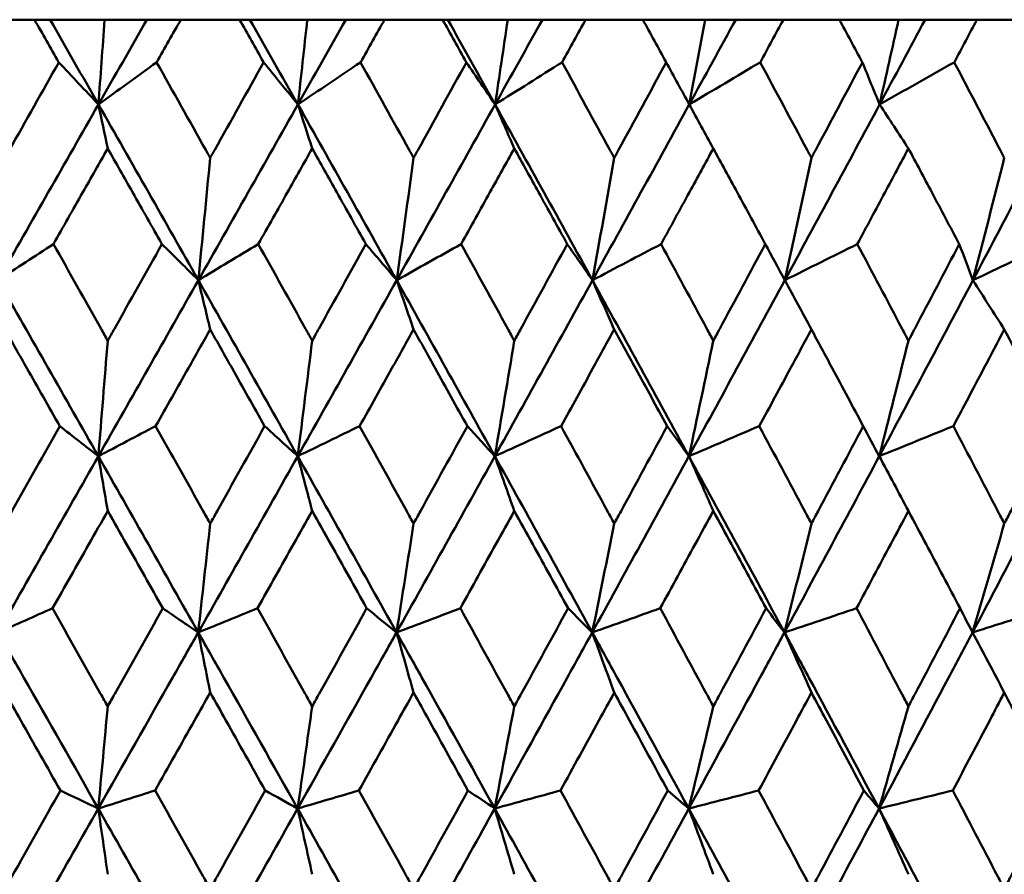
# Model space of a CAD drawing. Header units: millimetres. Extents: x 172 to 1631, y 500 to 2693.
# Tile 120 of 218: x 686.01 to 692, y 733.5 to 738.7. Entities that reach past the tile are written whole.
import ezdxf

# ---------------------------------------------------------------- set-up
doc = ezdxf.new("R2010")
doc.units = ezdxf.units.MM
doc.header["$LTSCALE"] = 10
doc.layers.add('Widoczne (ISO)', color=7, linetype='Continuous', lineweight=50)

msp = doc.modelspace()

# ---------------------------------------------------------------- linework, layer by layer
at = {"layer": 'Widoczne (ISO)'}
for p, q in [((686.1008, 738.6986), (685.7414, 738.6986)), ((686.1008, 738.6986), (686.1955, 738.6986)), ((686.1955, 738.6986), (686.5271, 738.6986)), ((686.5271, 738.6986), (686.7842, 738.6986)), ((686.7842, 738.6986), (686.9907, 738.6986)), ((687.3474, 738.6986), (686.9907, 738.6986)), ((687.3474, 738.6986), (687.4107, 738.6986)), ((687.4107, 738.6986), (687.7596, 738.6986)), ((687.7596, 738.6986), (687.9939, 738.6986)), ((687.9939, 738.6986), (688.2291, 738.6986)), ((688.5818, 738.6986), (688.2291, 738.6986)), ((688.5818, 738.6986), (688.6133, 738.6986)), ((688.6133, 738.6986), (688.9781, 738.6986)), ((688.9781, 738.6986), (689.1888, 738.6986)), ((689.1888, 738.6986), (689.4517, 738.6986)), ((689.799, 738.6986), (689.4517, 738.6986)), ((689.799, 738.6986), (690.178, 738.6986)), ((690.178, 738.6986), (690.3641, 738.6986)), ((690.3641, 738.6986), (690.6537, 738.6986)), ((690.9942, 738.6986), (690.6537, 738.6986)), ((690.9942, 738.6986), (691.3543, 738.6986)), ((691.3543, 738.6986), (691.5152, 738.6986)), ((691.5152, 738.6986), (691.8304, 738.6986)), ((692.1628, 738.6986), (691.8304, 738.6986))]:
    msp.add_line(p, q, dxfattribs=at)
msp.add_circle((684.2343, 768.6986), 50, dxfattribs=at)
for points, knots in [([(686.2486, 738.4393), (686.2483, 738.4399), (686.248, 738.4404), (686.1988, 738.5268), (686.1498, 738.6127), (686.1008, 738.6986)], [0.02951568, 0.02951568, 0.02951568, 0.02951568, 0.02969929, 0.02969929, 0.05939589, 0.05939589, 0.05939589, 0.05939589]), ([(686.9907, 738.6986), (686.942, 738.6127), (686.8932, 738.5268), (686.8441, 738.4404), (686.8438, 738.4399), (686.8435, 738.4393)], [0, 0, 0, 0, 0.02969567, 0.02969567, 0.02988021, 0.02988021, 0.02988021, 0.02988021]), ([(687.4941, 738.4393), (687.4938, 738.4399), (687.4935, 738.4404), (687.4446, 738.5268), (687.3961, 738.6127), (687.3474, 738.6986)], [0.02951568, 0.02951568, 0.02951568, 0.02951568, 0.02969929, 0.02969929, 0.05939589, 0.05939589, 0.05939589, 0.05939589]), ([(688.2291, 738.6986), (688.1809, 738.6127), (688.1326, 738.5268), (688.084, 738.4404), (688.0837, 738.4399), (688.0834, 738.4393)], [0, 0, 0, 0, 0.02969567, 0.02969567, 0.02988021, 0.02988021, 0.02988021, 0.02988021]), ([(688.7267, 738.4393), (688.7264, 738.4399), (688.7261, 738.4404), (688.6778, 738.5268), (688.6299, 738.6127), (688.5818, 738.6986)], [0.02951568, 0.02951568, 0.02951568, 0.02951568, 0.02969929, 0.02969929, 0.05939589, 0.05939589, 0.05939589, 0.05939589]), ([(689.4517, 738.6986), (689.4042, 738.6127), (689.3566, 738.5268), (689.3088, 738.4404), (689.3085, 738.4399), (689.3082, 738.4393)], [0, 0, 0, 0, 0.02969567, 0.02969567, 0.02988021, 0.02988021, 0.02988021, 0.02988021]), ([(689.9415, 738.4393), (689.9412, 738.4399), (689.9409, 738.4404), (689.8935, 738.5268), (689.8463, 738.6127), (689.799, 738.6986)], [0.02951568, 0.02951568, 0.02951568, 0.02951568, 0.02969929, 0.02969929, 0.05939589, 0.05939589, 0.05939589, 0.05939589]), ([(690.6537, 738.6986), (690.6071, 738.6127), (690.5605, 738.5268), (690.5135, 738.4404), (690.5132, 738.4399), (690.5129, 738.4393)], [0, 0, 0, 0, 0.02969567, 0.02969567, 0.02988021, 0.02988021, 0.02988021, 0.02988021]), ([(691.1339, 738.4393), (691.1336, 738.4399), (691.1333, 738.4404), (691.0868, 738.5268), (691.0406, 738.6127), (690.9942, 738.6986)], [0.02951568, 0.02951568, 0.02951568, 0.02951568, 0.02969929, 0.02969929, 0.05939589, 0.05939589, 0.05939589, 0.05939589]), ([(691.8304, 738.6986), (691.7849, 738.6127), (691.7393, 738.5268), (691.6934, 738.4404), (691.6931, 738.4399), (691.6928, 738.4393)], [0, 0, 0, 0, 0.02969567, 0.02969567, 0.02988021, 0.02988021, 0.02988021, 0.02988021]), ([(685.9212, 737.8583), (685.9303, 737.8745), (685.9395, 737.8908), (686.0487, 738.0845), (686.1487, 738.2619), (686.2486, 738.4393)], [0.0853813, 0.0853813, 0.0853813, 0.0853813, 0.09097809, 0.09097809, 0.15214536, 0.15214536, 0.15214536, 0.15214536]), ([(686.8435, 738.4393), (686.9431, 738.262), (687.0425, 738.0847), (687.1509, 737.891), (687.16, 737.8746), (687.1692, 737.8583)], [0.0297954, 0.0297954, 0.0297954, 0.0297954, 0.09092493, 0.09092493, 0.09655955, 0.09655955, 0.09655955, 0.09655955]), ([(687.1692, 737.8583), (687.1783, 737.8745), (687.1874, 737.8908), (687.2958, 738.0845), (687.395, 738.2619), (687.4941, 738.4393)], [0.0853813, 0.0853813, 0.0853813, 0.0853813, 0.09097809, 0.09097809, 0.15214536, 0.15214536, 0.15214536, 0.15214536]), ([(688.0834, 738.4393), (688.182, 738.262), (688.2803, 738.0847), (688.3875, 737.891), (688.3966, 737.8746), (688.4056, 737.8583)], [0.0297954, 0.0297954, 0.0297954, 0.0297954, 0.09092493, 0.09092493, 0.09655955, 0.09655955, 0.09655955, 0.09655955]), ([(688.4056, 737.8583), (688.4146, 737.8745), (688.4236, 737.8908), (688.5307, 738.0845), (688.6288, 738.2619), (688.7267, 738.4393)], [0.0853813, 0.0853813, 0.0853813, 0.0853813, 0.09097809, 0.09097809, 0.15214536, 0.15214536, 0.15214536, 0.15214536]), ([(689.3082, 738.4393), (689.4053, 738.262), (689.5022, 738.0847), (689.6078, 737.891), (689.6167, 737.8746), (689.6256, 737.8583)], [0.0297954, 0.0297954, 0.0297954, 0.0297954, 0.09092493, 0.09092493, 0.09655955, 0.09655955, 0.09655955, 0.09655955]), ([(689.6256, 737.8583), (689.6344, 737.8745), (689.6433, 737.8908), (689.7488, 738.0845), (689.8452, 738.2619), (689.9415, 738.4393)], [0.0853813, 0.0853813, 0.0853813, 0.0853813, 0.09097809, 0.09097809, 0.15214536, 0.15214536, 0.15214536, 0.15214536]), ([(690.5129, 738.4393), (690.6082, 738.262), (690.7033, 738.0847), (690.8068, 737.891), (690.8155, 737.8746), (690.8243, 737.8583)], [0.0297954, 0.0297954, 0.0297954, 0.0297954, 0.09092493, 0.09092493, 0.09655955, 0.09655955, 0.09655955, 0.09655955]), ([(690.8243, 737.8583), (690.8329, 737.8745), (690.8416, 737.8908), (690.945, 738.0845), (691.0396, 738.2619), (691.1339, 738.4393)], [0.0853813, 0.0853813, 0.0853813, 0.0853813, 0.09097809, 0.09097809, 0.15214536, 0.15214536, 0.15214536, 0.15214536]), ([(691.6928, 738.4393), (691.786, 738.262), (691.8788, 738.0847), (691.9799, 737.891), (691.9884, 737.8746), (691.9969, 737.8583)], [0.0297954, 0.0297954, 0.0297954, 0.0297954, 0.09092493, 0.09092493, 0.09655955, 0.09655955, 0.09655955, 0.09655955]), ([(686.5463, 737.916), (686.4958, 737.8271), (686.4454, 737.7382), (686.3353, 737.5444), (686.2757, 737.4396), (686.2161, 737.3347)], [0.03078053, 0.03078053, 0.03078053, 0.03078053, 0.06149921, 0.06149921, 0.09773041, 0.09773041, 0.09773041, 0.09773041]), ([(686.8759, 737.3347), (686.8166, 737.4395), (686.7572, 737.5444), (686.6473, 737.7382), (686.5968, 737.8271), (686.5463, 737.916)], [0.02528165, 0.02528165, 0.02528165, 0.02528165, 0.06150593, 0.06150593, 0.09223152, 0.09223152, 0.09223152, 0.09223152]), ([(687.7892, 737.916), (687.7391, 737.8271), (687.6891, 737.7382), (687.58, 737.5444), (687.5209, 737.4396), (687.4618, 737.3347)], [0.03078053, 0.03078053, 0.03078053, 0.03078053, 0.06149921, 0.06149921, 0.09773041, 0.09773041, 0.09773041, 0.09773041]), ([(688.1155, 737.3347), (688.0568, 737.4395), (687.998, 737.5444), (687.8892, 737.7382), (687.8392, 737.8271), (687.7892, 737.916)], [0.02528165, 0.02528165, 0.02528165, 0.02528165, 0.06150593, 0.06150593, 0.09223152, 0.09223152, 0.09223152, 0.09223152]), ([(689.018, 737.916), (688.9686, 737.8271), (688.9192, 737.7382), (688.8115, 737.5444), (688.7532, 737.4396), (688.6948, 737.3347)], [0.03078053, 0.03078053, 0.03078053, 0.03078053, 0.06149921, 0.06149921, 0.09773041, 0.09773041, 0.09773041, 0.09773041]), ([(689.3398, 737.3347), (689.2819, 737.4395), (689.2239, 737.5444), (689.1166, 737.7382), (689.0673, 737.8271), (689.018, 737.916)], [0.02528165, 0.02528165, 0.02528165, 0.02528165, 0.06150593, 0.06150593, 0.09223152, 0.09223152, 0.09223152, 0.09223152]), ([(690.2279, 737.916), (690.1794, 737.8271), (690.1309, 737.7382), (690.025, 737.5444), (689.9676, 737.4396), (689.9102, 737.3347)], [0.03078053, 0.03078053, 0.03078053, 0.03078053, 0.06149921, 0.06149921, 0.09773041, 0.09773041, 0.09773041, 0.09773041]), ([(690.5439, 737.3347), (690.4871, 737.4395), (690.4302, 737.5444), (690.3248, 737.7382), (690.2764, 737.8271), (690.2279, 737.916)], [0.02528165, 0.02528165, 0.02528165, 0.02528165, 0.06150593, 0.06150593, 0.09223152, 0.09223152, 0.09223152, 0.09223152]), ([(691.4141, 737.916), (691.3667, 737.8271), (691.3192, 737.7382), (691.2156, 737.5444), (691.1594, 737.4396), (691.1032, 737.3347)], [0.03078053, 0.03078053, 0.03078053, 0.03078053, 0.06149921, 0.06149921, 0.09773041, 0.09773041, 0.09773041, 0.09773041]), ([(691.7231, 737.3347), (691.6676, 737.4395), (691.612, 737.5444), (691.509, 737.7382), (691.4616, 737.8271), (691.4141, 737.916)], [0.02528165, 0.02528165, 0.02528165, 0.02528165, 0.06150593, 0.06150593, 0.09223152, 0.09223152, 0.09223152, 0.09223152]), ([(686.2161, 737.3347), (686.3127, 737.1632), (686.4091, 736.9916), (686.5191, 736.7958), (686.5327, 736.7716), (686.5463, 736.7473)], [0.02983351, 0.02983351, 0.02983351, 0.02983351, 0.0889495, 0.0889495, 0.09731113, 0.09731113, 0.09731113, 0.09731113]), ([(686.5463, 736.7473), (686.5599, 736.7715), (686.5735, 736.7956), (686.6834, 736.9914), (686.7797, 737.1631), (686.8759, 737.3347)], [0.0806421, 0.0806421, 0.0806421, 0.0806421, 0.08897282, 0.08897282, 0.14811965, 0.14811965, 0.14811965, 0.14811965]), ([(687.4618, 737.3347), (687.5576, 737.1632), (687.6532, 736.9916), (687.7622, 736.7958), (687.7757, 736.7716), (687.7892, 736.7473)], [0.02983351, 0.02983351, 0.02983351, 0.02983351, 0.0889495, 0.0889495, 0.09731113, 0.09731113, 0.09731113, 0.09731113]), ([(687.7892, 736.7473), (687.8026, 736.7715), (687.8161, 736.7956), (687.925, 736.9914), (688.0203, 737.1631), (688.1155, 737.3347)], [0.0806421, 0.0806421, 0.0806421, 0.0806421, 0.08897282, 0.08897282, 0.14811965, 0.14811965, 0.14811965, 0.14811965]), ([(688.6948, 737.3347), (688.7894, 737.1632), (688.8838, 736.9916), (688.9913, 736.7958), (689.0046, 736.7716), (689.018, 736.7473)], [0.02983351, 0.02983351, 0.02983351, 0.02983351, 0.0889495, 0.0889495, 0.09731113, 0.09731113, 0.09731113, 0.09731113]), ([(689.018, 736.7473), (689.0312, 736.7715), (689.0445, 736.7956), (689.1519, 736.9914), (689.2459, 737.1631), (689.3398, 737.3347)], [0.0806421, 0.0806421, 0.0806421, 0.0806421, 0.08897282, 0.08897282, 0.14811965, 0.14811965, 0.14811965, 0.14811965]), ([(689.9102, 737.3347), (690.0032, 737.1632), (690.096, 736.9916), (690.2017, 736.7958), (690.2148, 736.7716), (690.2279, 736.7473)], [0.02983351, 0.02983351, 0.02983351, 0.02983351, 0.0889495, 0.0889495, 0.09731113, 0.09731113, 0.09731113, 0.09731113]), ([(690.2279, 736.7473), (690.2409, 736.7715), (690.254, 736.7956), (690.3595, 736.9914), (690.4518, 737.1631), (690.5439, 737.3347)], [0.0806421, 0.0806421, 0.0806421, 0.0806421, 0.08897282, 0.08897282, 0.14811965, 0.14811965, 0.14811965, 0.14811965]), ([(691.1032, 737.3347), (691.1943, 737.1632), (691.2851, 736.9916), (691.3885, 736.7958), (691.4013, 736.7716), (691.4141, 736.7473)], [0.02983351, 0.02983351, 0.02983351, 0.02983351, 0.0889495, 0.0889495, 0.09731113, 0.09731113, 0.09731113, 0.09731113]), ([(691.4141, 736.7473), (691.4269, 736.7715), (691.4397, 736.7956), (691.5429, 736.9914), (691.6331, 737.1631), (691.7231, 737.3347)], [0.0806421, 0.0806421, 0.0806421, 0.0806421, 0.08897282, 0.08897282, 0.14811965, 0.14811965, 0.14811965, 0.14811965]), ([(686.2546, 736.2282), (686.1881, 736.3455), (686.1215, 736.4629), (686.0103, 736.6587), (685.9658, 736.7372), (685.9212, 736.8156)], [0.02104899, 0.02104899, 0.02104899, 0.02104899, 0.0615671, 0.0615671, 0.08866561, 0.08866561, 0.08866561, 0.08866561]), ([(687.1692, 736.8156), (687.1249, 736.7372), (687.0807, 736.6587), (686.9702, 736.4629), (686.9039, 736.3455), (686.8376, 736.2282)], [0.03448054, 0.03448054, 0.03448054, 0.03448054, 0.06157222, 0.06157222, 0.10209717, 0.10209717, 0.10209717, 0.10209717]), ([(687.5, 736.2282), (687.434, 736.3455), (687.368, 736.4629), (687.2577, 736.6587), (687.2135, 736.7372), (687.1692, 736.8156)], [0.02104899, 0.02104899, 0.02104899, 0.02104899, 0.0615671, 0.0615671, 0.08866561, 0.08866561, 0.08866561, 0.08866561]), ([(688.4056, 736.8156), (688.3619, 736.7372), (688.3181, 736.6587), (688.2088, 736.4629), (688.1432, 736.3455), (688.0776, 736.2282)], [0.03448054, 0.03448054, 0.03448054, 0.03448054, 0.06157222, 0.06157222, 0.10209717, 0.10209717, 0.10209717, 0.10209717]), ([(688.7325, 736.2282), (688.6674, 736.3455), (688.6021, 736.4629), (688.4931, 736.6587), (688.4494, 736.7372), (688.4056, 736.8156)], [0.02104899, 0.02104899, 0.02104899, 0.02104899, 0.0615671, 0.0615671, 0.08866561, 0.08866561, 0.08866561, 0.08866561]), ([(689.6256, 736.8156), (689.5825, 736.7372), (689.5394, 736.6587), (689.4317, 736.4629), (689.3671, 736.3455), (689.3024, 736.2282)], [0.03448054, 0.03448054, 0.03448054, 0.03448054, 0.06157222, 0.06157222, 0.10209717, 0.10209717, 0.10209717, 0.10209717]), ([(689.9473, 736.2282), (689.8832, 736.3455), (689.819, 736.4629), (689.7117, 736.6587), (689.6687, 736.7372), (689.6256, 736.8156)], [0.02104899, 0.02104899, 0.02104899, 0.02104899, 0.0615671, 0.0615671, 0.08866561, 0.08866561, 0.08866561, 0.08866561]), ([(690.8243, 736.8156), (690.782, 736.7372), (690.7397, 736.6587), (690.6341, 736.4629), (690.5707, 736.3455), (690.5072, 736.2282)], [0.03448054, 0.03448054, 0.03448054, 0.03448054, 0.06157222, 0.06157222, 0.10209717, 0.10209717, 0.10209717, 0.10209717]), ([(691.1395, 736.2282), (691.0767, 736.3455), (691.0138, 736.4629), (690.9087, 736.6587), (690.8665, 736.7372), (690.8243, 736.8156)], [0.02104899, 0.02104899, 0.02104899, 0.02104899, 0.0615671, 0.0615671, 0.08866561, 0.08866561, 0.08866561, 0.08866561]), ([(691.9969, 736.8156), (691.9557, 736.7372), (691.9144, 736.6587), (691.8113, 736.4629), (691.7493, 736.3455), (691.6873, 736.2282)], [0.03448054, 0.03448054, 0.03448054, 0.03448054, 0.06157222, 0.06157222, 0.10209717, 0.10209717, 0.10209717, 0.10209717]), ([(692.3044, 736.2282), (692.2433, 736.3455), (692.1819, 736.4629), (692.0794, 736.6587), (692.0382, 736.7372), (691.9969, 736.8156)], [0.02104899, 0.02104899, 0.02104899, 0.02104899, 0.0615671, 0.0615671, 0.08866561, 0.08866561, 0.08866561, 0.08866561]), ([(685.9212, 735.6359), (685.9354, 735.661), (685.9495, 735.6862), (686.0607, 735.8836), (686.1577, 736.0559), (686.2546, 736.2282)], [0.07597559, 0.07597559, 0.07597559, 0.07597559, 0.08464777, 0.08464777, 0.14401425, 0.14401425, 0.14401425, 0.14401425]), ([(686.8376, 736.2282), (686.9341, 736.056), (687.0305, 735.8838), (687.141, 735.6863), (687.1551, 735.6611), (687.1692, 735.6359)], [0.02530969, 0.02530969, 0.02530969, 0.02530969, 0.08465152, 0.08465152, 0.09334823, 0.09334823, 0.09334823, 0.09334823]), ([(687.1692, 735.6359), (687.1833, 735.661), (687.1973, 735.6862), (687.3077, 735.8836), (687.4039, 736.0559), (687.5, 736.2282)], [0.07597559, 0.07597559, 0.07597559, 0.07597559, 0.08464777, 0.08464777, 0.14401425, 0.14401425, 0.14401425, 0.14401425]), ([(688.0776, 736.2282), (688.1731, 736.056), (688.2685, 735.8838), (688.3777, 735.6863), (688.3917, 735.6611), (688.4056, 735.6359)], [0.02530969, 0.02530969, 0.02530969, 0.02530969, 0.08465152, 0.08465152, 0.09334823, 0.09334823, 0.09334823, 0.09334823]), ([(688.4056, 735.6359), (688.4195, 735.661), (688.4334, 735.6862), (688.5426, 735.8836), (688.6376, 736.0559), (688.7325, 736.2282)], [0.07597559, 0.07597559, 0.07597559, 0.07597559, 0.08464777, 0.08464777, 0.14401425, 0.14401425, 0.14401425, 0.14401425]), ([(689.3024, 736.2282), (689.3966, 736.056), (689.4905, 735.8838), (689.5981, 735.6863), (689.6118, 735.6611), (689.6256, 735.6359)], [0.02530969, 0.02530969, 0.02530969, 0.02530969, 0.08465152, 0.08465152, 0.09334823, 0.09334823, 0.09334823, 0.09334823]), ([(689.6256, 735.6359), (689.6393, 735.661), (689.653, 735.6862), (689.7604, 735.8836), (689.8539, 736.0559), (689.9473, 736.2282)], [0.07597559, 0.07597559, 0.07597559, 0.07597559, 0.08464777, 0.08464777, 0.14401425, 0.14401425, 0.14401425, 0.14401425]), ([(690.5072, 736.2282), (690.5996, 736.056), (690.6919, 735.8838), (690.7973, 735.6863), (690.8108, 735.6611), (690.8243, 735.6359)], [0.02530969, 0.02530969, 0.02530969, 0.02530969, 0.08465152, 0.08465152, 0.09334823, 0.09334823, 0.09334823, 0.09334823]), ([(690.8243, 735.6359), (690.8377, 735.661), (690.8511, 735.6862), (690.9564, 735.8836), (691.0481, 736.0559), (691.1395, 736.2282)], [0.07597559, 0.07597559, 0.07597559, 0.07597559, 0.08464777, 0.08464777, 0.14401425, 0.14401425, 0.14401425, 0.14401425]), ([(691.6873, 736.2282), (691.7776, 736.056), (691.8677, 735.8838), (691.9706, 735.6863), (691.9838, 735.6611), (691.9969, 735.6359)], [0.02530969, 0.02530969, 0.02530969, 0.02530969, 0.08465152, 0.08465152, 0.09334823, 0.09334823, 0.09334823, 0.09334823]), ([(691.9969, 735.6359), (692.0101, 735.661), (692.0232, 735.6862), (692.1259, 735.8836), (692.2153, 736.0559), (692.3044, 736.2282)], [0.07597559, 0.07597559, 0.07597559, 0.07597559, 0.08464777, 0.08464777, 0.14401425, 0.14401425, 0.14401425, 0.14401425]), ([(686.5463, 735.7129), (686.5081, 735.6452), (686.4698, 735.5776), (686.3581, 735.3802), (686.2847, 735.2504), (686.2113, 735.1207)], [0.03825175, 0.03825175, 0.03825175, 0.03825175, 0.06160817, 0.06160817, 0.10638617, 0.10638617, 0.10638617, 0.10638617]), ([(686.8808, 735.1207), (686.8076, 735.2504), (686.7344, 735.3801), (686.6229, 735.5775), (686.5846, 735.6452), (686.5463, 735.7129)], [0.01681985, 0.01681985, 0.01681985, 0.01681985, 0.06159108, 0.06159108, 0.08495433, 0.08495433, 0.08495433, 0.08495433]), ([(687.7892, 735.7129), (687.7513, 735.6452), (687.7133, 735.5776), (687.6027, 735.3802), (687.5299, 735.2504), (687.457, 735.1207)], [0.03825175, 0.03825175, 0.03825175, 0.03825175, 0.06160817, 0.06160817, 0.10638617, 0.10638617, 0.10638617, 0.10638617]), ([(688.1203, 735.1207), (688.0479, 735.2504), (687.9754, 735.3801), (687.865, 735.5775), (687.8271, 735.6452), (687.7892, 735.7129)], [0.01681985, 0.01681985, 0.01681985, 0.01681985, 0.06159108, 0.06159108, 0.08495433, 0.08495433, 0.08495433, 0.08495433]), ([(689.018, 735.7129), (688.9806, 735.6452), (688.9431, 735.5776), (688.8339, 735.3802), (688.762, 735.2504), (688.6901, 735.1207)], [0.03825175, 0.03825175, 0.03825175, 0.03825175, 0.06160817, 0.06160817, 0.10638617, 0.10638617, 0.10638617, 0.10638617]), ([(689.3445, 735.1207), (689.2732, 735.2504), (689.2017, 735.3801), (689.0928, 735.5775), (689.0554, 735.6452), (689.018, 735.7129)], [0.01681985, 0.01681985, 0.01681985, 0.01681985, 0.06159108, 0.06159108, 0.08495433, 0.08495433, 0.08495433, 0.08495433]), ([(690.2279, 735.7129), (690.1911, 735.6452), (690.1544, 735.5776), (690.047, 735.3802), (689.9763, 735.2504), (689.9055, 735.1207)], [0.03825175, 0.03825175, 0.03825175, 0.03825175, 0.06160817, 0.06160817, 0.10638617, 0.10638617, 0.10638617, 0.10638617]), ([(690.5486, 735.1207), (690.4785, 735.2504), (690.4084, 735.3801), (690.3014, 735.5775), (690.2646, 735.6452), (690.2279, 735.7129)], [0.01681985, 0.01681985, 0.01681985, 0.01681985, 0.06159108, 0.06159108, 0.08495433, 0.08495433, 0.08495433, 0.08495433]), ([(691.4141, 735.7129), (691.3782, 735.6452), (691.3422, 735.5776), (691.2371, 735.3802), (691.1679, 735.2504), (691.0986, 735.1207)], [0.03825175, 0.03825175, 0.03825175, 0.03825175, 0.06160817, 0.06160817, 0.10638617, 0.10638617, 0.10638617, 0.10638617]), ([(691.7277, 735.1207), (691.6592, 735.2504), (691.5907, 735.3801), (691.486, 735.5775), (691.4501, 735.6452), (691.4141, 735.7129)], [0.01681985, 0.01681985, 0.01681985, 0.01681985, 0.06159108, 0.06159108, 0.08495433, 0.08495433, 0.08495433, 0.08495433]), ([(686.2113, 735.1207), (686.3086, 734.9477), (686.4059, 734.7747), (686.5176, 734.5761), (686.5319, 734.5505), (686.5463, 734.5249)], [0.02053386, 0.02053386, 0.02053386, 0.02053386, 0.08016461, 0.08016461, 0.08898694, 0.08898694, 0.08898694, 0.08898694]), ([(686.5463, 734.5249), (686.5607, 734.5504), (686.575, 734.576), (686.6866, 734.7746), (686.7837, 734.9476), (686.8808, 735.1207)], [0.07138254, 0.07138254, 0.07138254, 0.07138254, 0.08018544, 0.08018544, 0.13983561, 0.13983561, 0.13983561, 0.13983561]), ([(687.457, 735.1207), (687.5536, 734.9477), (687.65, 734.7747), (687.7607, 734.5761), (687.7749, 734.5505), (687.7892, 734.5249)], [0.02053386, 0.02053386, 0.02053386, 0.02053386, 0.08016461, 0.08016461, 0.08898694, 0.08898694, 0.08898694, 0.08898694]), ([(687.7892, 734.5249), (687.8034, 734.5504), (687.8176, 734.576), (687.9281, 734.7746), (688.0243, 734.9476), (688.1203, 735.1207)], [0.07138254, 0.07138254, 0.07138254, 0.07138254, 0.08018544, 0.08018544, 0.13983561, 0.13983561, 0.13983561, 0.13983561]), ([(688.6901, 735.1207), (688.7854, 734.9477), (688.8807, 734.7747), (688.9898, 734.5761), (689.0039, 734.5505), (689.018, 734.5249)], [0.02053386, 0.02053386, 0.02053386, 0.02053386, 0.08016461, 0.08016461, 0.08898694, 0.08898694, 0.08898694, 0.08898694]), ([(689.018, 734.5249), (689.032, 734.5504), (689.046, 734.576), (689.1551, 734.7746), (689.2499, 734.9476), (689.3445, 735.1207)], [0.07138254, 0.07138254, 0.07138254, 0.07138254, 0.08018544, 0.08018544, 0.13983561, 0.13983561, 0.13983561, 0.13983561]), ([(689.9055, 735.1207), (689.9993, 734.9477), (690.093, 734.7747), (690.2002, 734.5761), (690.2141, 734.5505), (690.2279, 734.5249)], [0.02053386, 0.02053386, 0.02053386, 0.02053386, 0.08016461, 0.08016461, 0.08898694, 0.08898694, 0.08898694, 0.08898694]), ([(690.2279, 734.5249), (690.2417, 734.5504), (690.2554, 734.576), (690.3626, 734.7746), (690.4557, 734.9476), (690.5486, 735.1207)], [0.07138254, 0.07138254, 0.07138254, 0.07138254, 0.08018544, 0.08018544, 0.13983561, 0.13983561, 0.13983561, 0.13983561]), ([(691.0986, 735.1207), (691.1905, 734.9477), (691.2822, 734.7747), (691.3871, 734.5761), (691.4006, 734.5505), (691.4141, 734.5249)], [0.02053386, 0.02053386, 0.02053386, 0.02053386, 0.08016461, 0.08016461, 0.08898694, 0.08898694, 0.08898694, 0.08898694]), ([(691.4141, 734.5249), (691.4276, 734.5504), (691.4411, 734.576), (691.5459, 734.7746), (691.6369, 734.9476), (691.7277, 735.1207)], [0.07138254, 0.07138254, 0.07138254, 0.07138254, 0.08018544, 0.08018544, 0.13983561, 0.13983561, 0.13983561, 0.13983561]), ([(686.4888, 733.9037), (686.3382, 734.1687), (686.1874, 734.4337), (685.9842, 734.7906), (685.9318, 734.8825), (685.8793, 734.9745)], [0.3692784, 0.3692784, 0.3692784, 0.3692784, 0.4608442, 0.4608442, 0.492629, 0.492629, 0.492629, 0.492629]), ([(686.4888, 733.9037), (686.6395, 734.1687), (686.7899, 734.4337), (686.9922, 734.7906), (687.0443, 734.8825), (687.0964, 734.9745)], [0.3692784, 0.3692784, 0.3692784, 0.3692784, 0.4608442, 0.4608442, 0.492629, 0.492629, 0.492629, 0.492629]), ([(687.7007, 733.9037), (687.5515, 734.1687), (687.402, 734.4337), (687.2004, 734.7906), (687.1484, 734.8825), (687.0964, 734.9745)], [0.3692784, 0.3692784, 0.3692784, 0.3692784, 0.4608442, 0.4608442, 0.492629, 0.492629, 0.492629, 0.492629]), ([(687.7007, 733.9037), (687.85, 734.1687), (687.9989, 734.4337), (688.1991, 734.7906), (688.2506, 734.8825), (688.3021, 734.9745)], [0.3692784, 0.3692784, 0.3692784, 0.3692784, 0.4608442, 0.4608442, 0.492629, 0.492629, 0.492629, 0.492629]), ([(688.8989, 733.9037), (688.7517, 734.1687), (688.6042, 734.4337), (688.405, 734.7906), (688.3536, 734.8825), (688.3021, 734.9745)], [0.3692784, 0.3692784, 0.3692784, 0.3692784, 0.4608442, 0.4608442, 0.492629, 0.492629, 0.492629, 0.492629]), ([(688.8989, 733.9037), (689.0462, 734.1687), (689.1931, 734.4337), (689.3903, 734.7906), (689.4411, 734.8825), (689.4918, 734.9745)], [0.3692784, 0.3692784, 0.3692784, 0.3692784, 0.4608442, 0.4608442, 0.492629, 0.492629, 0.492629, 0.492629]), ([(690.0787, 733.9037), (689.9341, 734.1687), (689.789, 734.4337), (689.593, 734.7906), (689.5425, 734.8825), (689.4918, 734.9745)], [0.3692784, 0.3692784, 0.3692784, 0.3692784, 0.4608442, 0.4608442, 0.492629, 0.492629, 0.492629, 0.492629]), ([(690.0787, 733.9037), (690.2235, 734.1687), (690.3677, 734.4337), (690.5612, 734.7906), (690.611, 734.8825), (690.6608, 734.9745)], [0.3692784, 0.3692784, 0.3692784, 0.3692784, 0.4608442, 0.4608442, 0.492629, 0.492629, 0.492629, 0.492629]), ([(691.2354, 733.9037), (691.094, 734.1687), (690.952, 734.4337), (690.76, 734.7906), (690.7104, 734.8825), (690.6608, 734.9745)], [0.3692784, 0.3692784, 0.3692784, 0.3692784, 0.4608442, 0.4608442, 0.492629, 0.492629, 0.492629, 0.492629]), ([(691.2354, 733.9037), (691.3771, 734.1687), (691.5181, 734.4337), (691.7072, 734.7906), (691.7558, 734.8825), (691.8044, 734.9745)], [0.3692784, 0.3692784, 0.3692784, 0.3692784, 0.4608442, 0.4608442, 0.492629, 0.492629, 0.492629, 0.492629]), ([(686.2584, 734.0132), (686.1781, 734.1552), (686.0977, 734.2971), (685.9853, 734.4956), (685.9532, 734.5522), (685.9212, 734.6087)], [0.01259731, 0.01259731, 0.01259731, 0.01259731, 0.06159863, 0.06159863, 0.08110666, 0.08110666, 0.08110666, 0.08110666]), ([(687.1692, 734.6087), (687.1374, 734.5522), (687.1056, 734.4957), (686.9938, 734.2972), (686.9138, 734.1552), (686.8338, 734.0132)], [0.04208868, 0.04208868, 0.04208868, 0.04208868, 0.06158988, 0.06158988, 0.11059803, 0.11059803, 0.11059803, 0.11059803]), ([(687.5038, 734.0132), (687.4241, 734.1552), (687.3444, 734.2971), (687.2328, 734.4956), (687.201, 734.5522), (687.1692, 734.6087)], [0.01259731, 0.01259731, 0.01259731, 0.01259731, 0.06159863, 0.06159863, 0.08110666, 0.08110666, 0.08110666, 0.08110666]), ([(688.4056, 734.6087), (688.3742, 734.5522), (688.3427, 734.4957), (688.2322, 734.2972), (688.153, 734.1552), (688.0738, 734.0132)], [0.04208868, 0.04208868, 0.04208868, 0.04208868, 0.06158988, 0.06158988, 0.11059803, 0.11059803, 0.11059803, 0.11059803]), ([(688.7363, 734.0132), (688.6576, 734.1552), (688.5788, 734.2971), (688.4685, 734.4956), (688.4371, 734.5522), (688.4056, 734.6087)], [0.01259731, 0.01259731, 0.01259731, 0.01259731, 0.06159863, 0.06159863, 0.08110666, 0.08110666, 0.08110666, 0.08110666]), ([(689.6256, 734.6087), (689.5946, 734.5522), (689.5637, 734.4957), (689.4548, 734.2972), (689.3768, 734.1552), (689.2987, 734.0132)], [0.04208868, 0.04208868, 0.04208868, 0.04208868, 0.06158988, 0.06158988, 0.11059803, 0.11059803, 0.11059803, 0.11059803]), ([(689.951, 734.0132), (689.8736, 734.1552), (689.7961, 734.2971), (689.6875, 734.4956), (689.6565, 734.5522), (689.6256, 734.6087)], [0.01259731, 0.01259731, 0.01259731, 0.01259731, 0.06159863, 0.06159863, 0.08110666, 0.08110666, 0.08110666, 0.08110666]), ([(690.8243, 734.6087), (690.7939, 734.5522), (690.7635, 734.4957), (690.6568, 734.2972), (690.5802, 734.1552), (690.5035, 734.0132)], [0.04208868, 0.04208868, 0.04208868, 0.04208868, 0.06158988, 0.06158988, 0.11059803, 0.11059803, 0.11059803, 0.11059803]), ([(691.1431, 734.0132), (691.0673, 734.1552), (690.9914, 734.2971), (690.8849, 734.4956), (690.8546, 734.5522), (690.8243, 734.6087)], [0.01259731, 0.01259731, 0.01259731, 0.01259731, 0.06159863, 0.06159863, 0.08110666, 0.08110666, 0.08110666, 0.08110666]), ([(691.9969, 734.6087), (691.9673, 734.5522), (691.9377, 734.4957), (691.8334, 734.2972), (691.7586, 734.1552), (691.6837, 734.0132)], [0.04208868, 0.04208868, 0.04208868, 0.04208868, 0.06158988, 0.06158988, 0.11059803, 0.11059803, 0.11059803, 0.11059803]), ([(692.308, 734.0132), (692.2341, 734.1552), (692.16, 734.2971), (692.0562, 734.4956), (692.0266, 734.5522), (691.9969, 734.6087)], [0.01259731, 0.01259731, 0.01259731, 0.01259731, 0.06159863, 0.06159863, 0.08110666, 0.08110666, 0.08110666, 0.08110666]), ([(685.9212, 733.4152), (685.9355, 733.4404), (685.9497, 733.4657), (686.0622, 733.665), (686.1604, 733.8391), (686.2584, 734.0132)], [0.06686277, 0.06686277, 0.06686277, 0.06686277, 0.07557848, 0.07557848, 0.13558897, 0.13558897, 0.13558897, 0.13558897]), ([(686.8338, 734.0132), (686.9314, 733.8391), (687.0291, 733.6651), (687.1408, 733.4658), (687.155, 733.4405), (687.1692, 733.4152)], [0.01556037, 0.01556037, 0.01556037, 0.01556037, 0.07555527, 0.07555527, 0.08428623, 0.08428623, 0.08428623, 0.08428623]), ([(687.1692, 733.4152), (687.1834, 733.4404), (687.1975, 733.4657), (687.3092, 733.665), (687.4066, 733.8391), (687.5038, 734.0132)], [0.06686277, 0.06686277, 0.06686277, 0.06686277, 0.07557848, 0.07557848, 0.13558897, 0.13558897, 0.13558897, 0.13558897]), ([(688.0738, 734.0132), (688.1705, 733.8391), (688.2671, 733.6651), (688.3776, 733.4658), (688.3916, 733.4405), (688.4056, 733.4152)], [0.01556037, 0.01556037, 0.01556037, 0.01556037, 0.07555527, 0.07555527, 0.08428623, 0.08428623, 0.08428623, 0.08428623]), ([(688.4056, 733.4152), (688.4196, 733.4404), (688.4336, 733.4657), (688.544, 733.665), (688.6402, 733.8391), (688.7363, 734.0132)], [0.06686277, 0.06686277, 0.06686277, 0.06686277, 0.07557848, 0.07557848, 0.13558897, 0.13558897, 0.13558897, 0.13558897]), ([(689.2987, 734.0132), (689.394, 733.8391), (689.4891, 733.6651), (689.5979, 733.4658), (689.6118, 733.4405), (689.6256, 733.4152)], [0.01556037, 0.01556037, 0.01556037, 0.01556037, 0.07555527, 0.07555527, 0.08428623, 0.08428623, 0.08428623, 0.08428623]), ([(689.6256, 733.4152), (689.6394, 733.4404), (689.6532, 733.4657), (689.7618, 733.665), (689.8565, 733.8391), (689.951, 734.0132)], [0.06686277, 0.06686277, 0.06686277, 0.06686277, 0.07557848, 0.07557848, 0.13558897, 0.13558897, 0.13558897, 0.13558897]), ([(690.5035, 734.0132), (690.5971, 733.8391), (690.6905, 733.6651), (690.7972, 733.4658), (690.8107, 733.4405), (690.8243, 733.4152)], [0.01556037, 0.01556037, 0.01556037, 0.01556037, 0.07555527, 0.07555527, 0.08428623, 0.08428623, 0.08428623, 0.08428623]), ([(690.8243, 733.4152), (690.8378, 733.4404), (690.8513, 733.4657), (690.9578, 733.665), (691.0506, 733.8391), (691.1431, 734.0132)], [0.06686277, 0.06686277, 0.06686277, 0.06686277, 0.07557848, 0.07557848, 0.13558897, 0.13558897, 0.13558897, 0.13558897]), ([(691.6837, 734.0132), (691.7751, 733.8391), (691.8663, 733.6651), (691.9705, 733.4658), (691.9837, 733.4405), (691.9969, 733.4152)], [0.01556037, 0.01556037, 0.01556037, 0.01556037, 0.07555527, 0.07555527, 0.08428623, 0.08428623, 0.08428623, 0.08428623]), ([(691.9969, 733.4152), (692.0101, 733.4404), (692.0233, 733.4657), (692.1273, 733.665), (692.2178, 733.8391), (692.308, 734.0132)], [0.06686277, 0.06686277, 0.06686277, 0.06686277, 0.07557848, 0.07557848, 0.13558897, 0.13558897, 0.13558897, 0.13558897])]:
    msp.add_open_spline(points, degree=3, knots=knots, dxfattribs=at)
for points in [[(686.4899, 738.1832), (686.3919, 738.355), (686.2937, 738.5269), (686.1955, 738.6986)], [(686.4899, 738.1832), (686.588, 738.355), (686.6861, 738.5269), (686.7842, 738.6986)], [(686.5271, 738.6986), (686.5147, 738.5265), (686.5023, 738.3547), (686.4899, 738.1832)], [(687.7024, 738.1832), (687.6053, 738.355), (687.5081, 738.5269), (687.4107, 738.6986)], [(687.7024, 738.1832), (687.7996, 738.355), (687.8968, 738.5269), (687.9939, 738.6986)], [(687.7596, 738.6986), (687.7406, 738.5265), (687.7215, 738.3547), (687.7024, 738.1832)], [(688.9012, 738.1832), (688.8054, 738.355), (688.7095, 738.5269), (688.6133, 738.6986)], [(688.9012, 738.1832), (688.9972, 738.355), (689.093, 738.5269), (689.1888, 738.6986)], [(688.9781, 738.6986), (688.9526, 738.5265), (688.9269, 738.3547), (688.9012, 738.1832)], [(690.0816, 738.1832), (690.1759, 738.355), (690.2701, 738.5269), (690.3641, 738.6986)], [(690.178, 738.6986), (690.146, 738.5265), (690.1138, 738.3547), (690.0816, 738.1832)], [(691.2389, 738.1832), (691.3312, 738.355), (691.4233, 738.5269), (691.5152, 738.6986)], [(691.3543, 738.6986), (691.316, 738.5265), (691.2775, 738.3547), (691.2389, 738.1832)], [(686.4899, 738.1832), (686.4096, 738.2685), (686.3291, 738.3539), (686.2486, 738.4393)], [(686.4899, 738.1832), (686.6077, 738.2685), (686.7256, 738.3539), (686.8435, 738.4393)], [(687.7024, 738.1832), (687.633, 738.2685), (687.5636, 738.3539), (687.4941, 738.4393)], [(687.7024, 738.1832), (687.8293, 738.2685), (687.9564, 738.3539), (688.0834, 738.4393)], [(688.9012, 738.1832), (688.8431, 738.2685), (688.7849, 738.3539), (688.7267, 738.4393)], [(688.9012, 738.1832), (689.0368, 738.2685), (689.1725, 738.3539), (689.3082, 738.4393)], [(690.0816, 738.1832), (690.035, 738.2685), (689.9883, 738.3539), (689.9415, 738.4393)], [(690.0816, 738.1832), (690.2253, 738.2685), (690.3691, 738.3539), (690.5129, 738.4393)], [(691.2389, 738.1832), (691.204, 738.2685), (691.1689, 738.3539), (691.1339, 738.4393)], [(691.2389, 738.1832), (691.3901, 738.2685), (691.5415, 738.3539), (691.6928, 738.4393)], [(685.8797, 737.1151), (686.0833, 737.4713), (686.2867, 737.8273), (686.4899, 738.1832)], [(687.0971, 737.1151), (686.8953, 737.4713), (686.6928, 737.8273), (686.4899, 738.1832)], [(686.5463, 737.916), (686.5275, 738.0052), (686.5087, 738.0942), (686.4899, 738.1832)], [(687.0971, 737.1151), (687.2992, 737.4713), (687.501, 737.8273), (687.7024, 738.1832)], [(688.3031, 737.1151), (688.1036, 737.4713), (687.9034, 737.8273), (687.7024, 738.1832)], [(687.7892, 737.916), (687.7602, 738.0052), (687.7313, 738.0942), (687.7024, 738.1832)], [(688.3031, 737.1151), (688.503, 737.4713), (688.7024, 737.8273), (688.9012, 738.1832)], [(689.4931, 737.1151), (689.2968, 737.4713), (689.0994, 737.8273), (688.9012, 738.1832)], [(689.018, 737.916), (688.979, 738.0052), (688.9401, 738.0942), (688.9012, 738.1832)], [(689.4931, 737.1151), (689.69, 737.4713), (689.8862, 737.8273), (690.0816, 738.1832)], [(690.2279, 737.916), (690.1791, 738.0052), (690.1303, 738.0942), (690.0816, 738.1832)], [(690.6624, 737.1151), (690.8555, 737.4713), (691.0476, 737.8273), (691.2389, 738.1832)], [(691.4141, 737.916), (691.3557, 738.0052), (691.2973, 738.0942), (691.2389, 738.1832)], [(691.8062, 737.1151), (691.9948, 737.4713), (692.1822, 737.8273), (692.3685, 738.1832)], [(687.1692, 737.8583), (687.1453, 737.6099), (687.1213, 737.3622), (687.0971, 737.1151)], [(688.4056, 737.8583), (688.3717, 737.6099), (688.3375, 737.3622), (688.3031, 737.1151)], [(689.6256, 737.8583), (689.5817, 737.6099), (689.5375, 737.3622), (689.4931, 737.1151)], [(690.8243, 737.8583), (690.7706, 737.6099), (690.7166, 737.3622), (690.6624, 737.1151)], [(691.9969, 737.8583), (691.9338, 737.6099), (691.8702, 737.3622), (691.8062, 737.1151)], [(685.8797, 737.1151), (685.9918, 737.1883), (686.1039, 737.2615), (686.2161, 737.3347)], [(687.0971, 737.1151), (687.0234, 737.1883), (686.9497, 737.2615), (686.8759, 737.3347)], [(687.0971, 737.1151), (687.2186, 737.1883), (687.3402, 737.2615), (687.4618, 737.3347)], [(688.3031, 737.1151), (688.2407, 737.1883), (688.1781, 737.2615), (688.1155, 737.3347)], [(688.3031, 737.1151), (688.4337, 737.1883), (688.5642, 737.2615), (688.6948, 737.3347)], [(689.4931, 737.1151), (689.4421, 737.1883), (689.391, 737.2615), (689.3398, 737.3347)], [(689.4931, 737.1151), (689.6321, 737.1883), (689.7711, 737.2615), (689.9102, 737.3347)], [(690.6624, 737.1151), (690.6229, 737.1883), (690.5835, 737.2615), (690.5439, 737.3347)], [(690.6624, 737.1151), (690.8093, 737.1883), (690.9562, 737.2615), (691.1032, 737.3347)], [(691.8062, 737.1151), (691.7786, 737.1883), (691.7509, 737.2615), (691.7231, 737.3347)], [(691.8062, 737.1151), (691.9605, 737.1883), (692.1147, 737.2615), (692.269, 737.3347)], [(686.4892, 736.0453), (686.2865, 736.4019), (686.0833, 736.7586), (685.8797, 737.1151)], [(686.4892, 736.0453), (686.6921, 736.4019), (686.8948, 736.7586), (687.0971, 737.1151)], [(687.7014, 736.0453), (687.5006, 736.4019), (687.2991, 736.7586), (687.0971, 737.1151)], [(687.1692, 736.8156), (687.1452, 736.9156), (687.1211, 737.0154), (687.0971, 737.1151)], [(687.7014, 736.0453), (687.9024, 736.4019), (688.103, 736.7586), (688.3031, 737.1151)], [(688.8998, 736.0453), (688.7017, 736.4019), (688.5028, 736.7586), (688.3031, 737.1151)], [(688.4056, 736.8156), (688.3715, 736.9156), (688.3373, 737.0154), (688.3031, 737.1151)], [(688.8998, 736.0453), (689.0982, 736.4019), (689.296, 736.7586), (689.4931, 737.1151)], [(690.0798, 736.0453), (689.8853, 736.4019), (689.6897, 736.7586), (689.4931, 737.1151)], [(689.6256, 736.8156), (689.5814, 736.9156), (689.5373, 737.0154), (689.4931, 737.1151)], [(690.0798, 736.0453), (690.2749, 736.4019), (690.4691, 736.7586), (690.6624, 737.1151)], [(690.8243, 736.8156), (690.7703, 736.9156), (690.7164, 737.0154), (690.6624, 737.1151)], [(691.2368, 736.0453), (691.4277, 736.4019), (691.6175, 736.7586), (691.8062, 737.1151)], [(691.9969, 736.8156), (691.9334, 736.9156), (691.8698, 737.0154), (691.8062, 737.1151)], [(686.5463, 736.7473), (686.5274, 736.5127), (686.5084, 736.2787), (686.4892, 736.0453)], [(687.7892, 736.7473), (687.76, 736.5127), (687.7308, 736.2787), (687.7014, 736.0453)], [(689.018, 736.7473), (688.9788, 736.5127), (688.9394, 736.2787), (688.8998, 736.0453)], [(690.2279, 736.7473), (690.1788, 736.5127), (690.1294, 736.2787), (690.0798, 736.0453)], [(691.4141, 736.7473), (691.3553, 736.5127), (691.2962, 736.2787), (691.2368, 736.0453)], [(686.4892, 736.0453), (686.4111, 736.1062), (686.3328, 736.1672), (686.2546, 736.2282)], [(686.4892, 736.0453), (686.6053, 736.1062), (686.7214, 736.1672), (686.8376, 736.2282)], [(687.7014, 736.0453), (687.6343, 736.1062), (687.5672, 736.1672), (687.5, 736.2282)], [(687.7014, 736.0453), (687.8267, 736.1062), (687.9521, 736.1672), (688.0776, 736.2282)], [(688.8998, 736.0453), (688.8441, 736.1062), (688.7883, 736.1672), (688.7325, 736.2282)], [(688.8998, 736.0453), (689.034, 736.1062), (689.1682, 736.1672), (689.3024, 736.2282)], [(690.0798, 736.0453), (690.0357, 736.1062), (689.9915, 736.1672), (689.9473, 736.2282)], [(690.0798, 736.0453), (690.2223, 736.1062), (690.3647, 736.1672), (690.5072, 736.2282)], [(691.2368, 736.0453), (691.2044, 736.1062), (691.172, 736.1672), (691.1395, 736.2282)], [(691.2368, 736.0453), (691.3869, 736.1062), (691.5371, 736.1672), (691.6873, 736.2282)], [(685.8793, 734.9745), (686.0828, 735.3314), (686.2862, 735.6883), (686.4892, 736.0453)], [(687.0964, 734.9745), (686.8945, 735.3314), (686.6921, 735.6883), (686.4892, 736.0453)], [(686.5463, 735.7129), (686.5273, 735.8238), (686.5083, 735.9346), (686.4892, 736.0453)], [(687.0964, 734.9745), (687.2984, 735.3314), (687.5001, 735.6883), (687.7014, 736.0453)], [(688.3021, 734.9745), (688.1026, 735.3314), (687.9023, 735.6883), (687.7014, 736.0453)], [(687.7892, 735.7129), (687.7599, 735.8238), (687.7306, 735.9346), (687.7014, 736.0453)], [(688.3021, 734.9745), (688.502, 735.3314), (688.7012, 735.6883), (688.8998, 736.0453)], [(689.4918, 734.9745), (689.2954, 735.3314), (689.098, 735.6883), (688.8998, 736.0453)], [(689.018, 735.7129), (688.9786, 735.8238), (688.9392, 735.9346), (688.8998, 736.0453)], [(689.4918, 734.9745), (689.6886, 735.3314), (689.8846, 735.6883), (690.0798, 736.0453)], [(690.6608, 734.9745), (690.4682, 735.3314), (690.2746, 735.6883), (690.0798, 736.0453)], [(690.2279, 735.7129), (690.1786, 735.8238), (690.1292, 735.9346), (690.0798, 736.0453)], [(690.6608, 734.9745), (690.8538, 735.3314), (691.0458, 735.6883), (691.2368, 736.0453)], [(691.4141, 735.7129), (691.3551, 735.8238), (691.2959, 735.9346), (691.2368, 736.0453)], [(691.8044, 734.9745), (691.9928, 735.3314), (692.1801, 735.6883), (692.3661, 736.0453)], [(687.1692, 735.6359), (687.145, 735.4149), (687.1208, 735.1944), (687.0964, 734.9745)], [(688.4056, 735.6359), (688.3713, 735.4149), (688.3368, 735.1944), (688.3021, 734.9745)], [(689.6256, 735.6359), (689.5812, 735.4149), (689.5366, 735.1944), (689.4918, 734.9745)], [(690.8243, 735.6359), (690.77, 735.4149), (690.7155, 735.1944), (690.6608, 734.9745)], [(691.9969, 735.6359), (691.933, 735.4149), (691.8688, 735.1944), (691.8044, 734.9745)], [(685.8793, 734.9745), (685.99, 735.0232), (686.1006, 735.072), (686.2113, 735.1207)], [(687.0964, 734.9745), (687.0245, 735.0232), (686.9527, 735.072), (686.8808, 735.1207)], [(687.0964, 734.9745), (687.2166, 735.0232), (687.3368, 735.072), (687.457, 735.1207)], [(688.3021, 734.9745), (688.2416, 735.0232), (688.1809, 735.072), (688.1203, 735.1207)], [(688.3021, 734.9745), (688.4314, 735.0232), (688.5607, 735.072), (688.6901, 735.1207)], [(689.4918, 734.9745), (689.4428, 735.0232), (689.3936, 735.072), (689.3445, 735.1207)], [(689.4918, 734.9745), (689.6297, 735.0232), (689.7676, 735.072), (689.9055, 735.1207)], [(690.6608, 734.9745), (690.6234, 735.0232), (690.586, 735.072), (690.5486, 735.1207)], [(690.6608, 734.9745), (690.8067, 735.0232), (690.9526, 735.072), (691.0986, 735.1207)], [(691.8044, 734.9745), (691.7788, 735.0232), (691.7533, 735.072), (691.7277, 735.1207)], [(691.8044, 734.9745), (691.9577, 735.0232), (692.1111, 735.072), (692.2646, 735.1207)], [(687.1692, 734.6087), (687.1449, 734.7308), (687.1207, 734.8528), (687.0964, 734.9745)], [(688.4056, 734.6087), (688.3712, 734.7308), (688.3367, 734.8528), (688.3021, 734.9745)], [(689.6256, 734.6087), (689.581, 734.7308), (689.5364, 734.8528), (689.4918, 734.9745)], [(690.8243, 734.6087), (690.7698, 734.7308), (690.7153, 734.8528), (690.6608, 734.9745)], [(691.9969, 734.6087), (691.9328, 734.7308), (691.8686, 734.8528), (691.8044, 734.9745)], [(686.5463, 734.5249), (686.5272, 734.3173), (686.508, 734.1102), (686.4888, 733.9037)], [(687.7892, 734.5249), (687.7598, 734.3173), (687.7303, 734.1102), (687.7007, 733.9037)], [(689.018, 734.5249), (688.9784, 734.3173), (688.9387, 734.1102), (688.8989, 733.9037)], [(690.2279, 734.5249), (690.1783, 734.3173), (690.1286, 734.1102), (690.0787, 733.9037)], [(691.4141, 734.5249), (691.3548, 734.3173), (691.2952, 734.1102), (691.2354, 733.9037)], [(686.4888, 733.9037), (686.412, 733.9402), (686.3352, 733.9767), (686.2584, 734.0132)], [(686.4888, 733.9037), (686.6038, 733.9402), (686.7188, 733.9767), (686.8338, 734.0132)], [(687.7007, 733.9037), (687.6351, 733.9402), (687.5694, 733.9767), (687.5038, 734.0132)], [(687.7007, 733.9037), (687.825, 733.9402), (687.9494, 733.9767), (688.0738, 734.0132)], [(688.8989, 733.9037), (688.8447, 733.9402), (688.7905, 733.9767), (688.7363, 734.0132)], [(688.8989, 733.9037), (689.0321, 733.9402), (689.1654, 733.9767), (689.2987, 734.0132)], [(690.0787, 733.9037), (690.0361, 733.9402), (689.9935, 733.9767), (689.951, 734.0132)], [(690.0787, 733.9037), (690.2203, 733.9402), (690.3619, 733.9767), (690.5035, 734.0132)], [(691.2354, 733.9037), (691.2047, 733.9402), (691.1739, 733.9767), (691.1431, 734.0132)], [(691.2354, 733.9037), (691.3848, 733.9402), (691.5343, 733.9767), (691.6837, 734.0132)], [(685.8791, 732.8335), (686.0827, 733.1902), (686.286, 733.547), (686.4888, 733.9037)], [(687.096, 732.8335), (686.8939, 733.1902), (686.6915, 733.547), (686.4888, 733.9037)], [(686.5463, 733.5039), (686.5272, 733.6374), (686.508, 733.7706), (686.4888, 733.9037)], [(687.096, 732.8335), (687.2981, 733.1902), (687.4997, 733.547), (687.7007, 733.9037)], [(688.3015, 732.8335), (688.1018, 733.1902), (687.9015, 733.547), (687.7007, 733.9037)], [(687.7892, 733.5039), (687.7597, 733.6374), (687.7302, 733.7706), (687.7007, 733.9037)], [(688.3015, 732.8335), (688.5014, 733.1902), (688.7006, 733.547), (688.8989, 733.9037)], [(689.4911, 732.8335), (689.2944, 733.1902), (689.097, 733.547), (688.8989, 733.9037)], [(689.018, 733.5039), (688.9783, 733.6374), (688.9386, 733.7706), (688.8989, 733.9037)], [(689.4911, 732.8335), (689.6879, 733.1902), (689.8838, 733.547), (690.0787, 733.9037)], [(690.6598, 732.8335), (690.467, 733.1902), (690.2733, 733.547), (690.0787, 733.9037)], [(690.2279, 733.5039), (690.1782, 733.6374), (690.1285, 733.7706), (690.0787, 733.9037)], [(690.6598, 732.8335), (690.8528, 733.1902), (691.0447, 733.547), (691.2354, 733.9037)], [(691.8032, 732.8335), (691.6151, 733.1902), (691.4258, 733.547), (691.2354, 733.9037)], [(691.4141, 733.5039), (691.3546, 733.6374), (691.2951, 733.7706), (691.2354, 733.9037)], [(691.8032, 732.8335), (691.9917, 733.1902), (692.1788, 733.547), (692.3645, 733.9037)]]:
    msp.add_open_spline(points, degree=3, dxfattribs=at)

doc.saveas('drawing.dxf')
